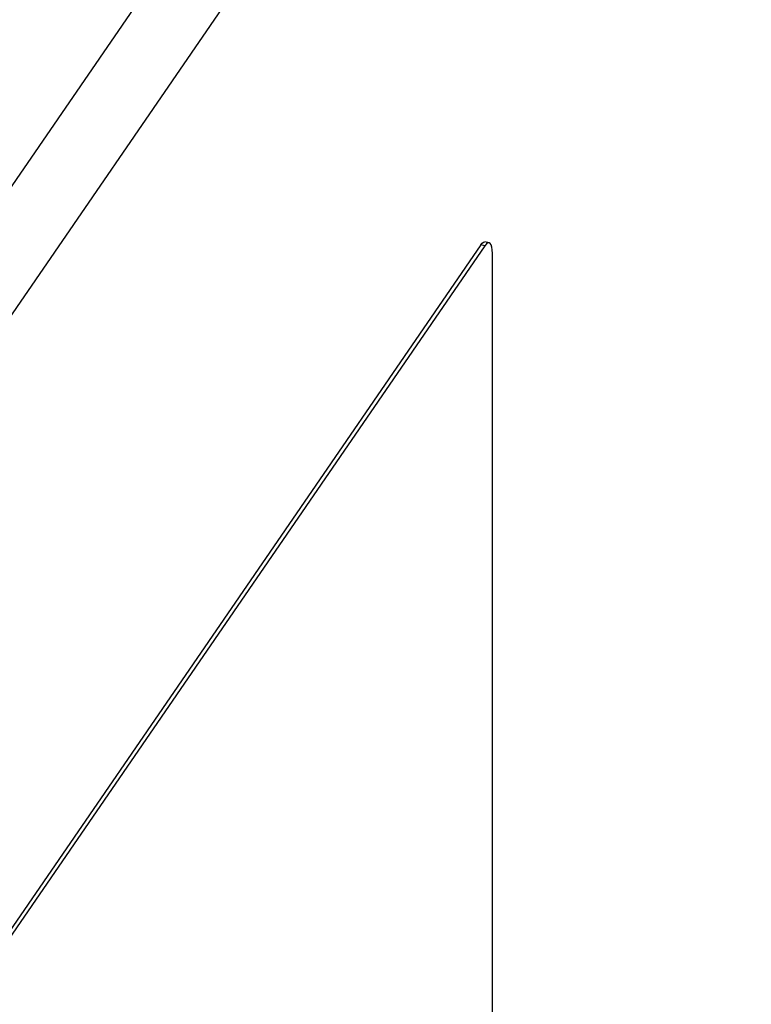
# Model space of a CAD drawing. Extents: x -837 to -216, y -123 to 601.
# Tile 132 of 136: x -258 to -241, y 503 to 525. Entities that reach past the tile are written whole.
import ezdxf

# ---------------------------------------------------------------- set-up
doc = ezdxf.new("R2010")
doc.units = 0
doc.header["$LTSCALE"] = 23.1
doc.layers.add('HEATSINK_AM_0', color=7, linetype='CONTINUOUS')

msp = doc.modelspace()

# ---------------------------------------------------------------- linework, layer by layer
at = {"layer": 'HEATSINK_AM_0', "color": 7}
for p, q in [((-282.303, 485.293), (-217.887, 579.079)), ((-216.759, 577.844), (-281.175, 484.058)), ((-247.13, 519.802), (-263.889, 495.402)), ((-247.036, 519.784), (-263.795, 495.384)), ((-247.036, 519.784), (-247.13, 519.802)), ((-247.065, 519.865), (-247.036, 519.869)), ((-246.942, 519.851), (-247.036, 519.869)), ((-247.002, 519.825), (-247.036, 519.784)), ((-246.865, 495.015), (-246.865, 519.609))]:
    msp.add_line(p, q, dxfattribs=at)
for points in [[(-247.13, 519.802), (-247.096, 519.843), (-247.065, 519.865)], [(-246.942, 519.851), (-246.971, 519.847), (-247.002, 519.825)], [(-246.865, 519.609), (-246.869, 519.688), (-246.878, 519.752), (-246.894, 519.802), (-246.915, 519.836), (-246.942, 519.851)]]:
    msp.add_lwpolyline(points, dxfattribs=at)

doc.saveas('drawing.dxf')
